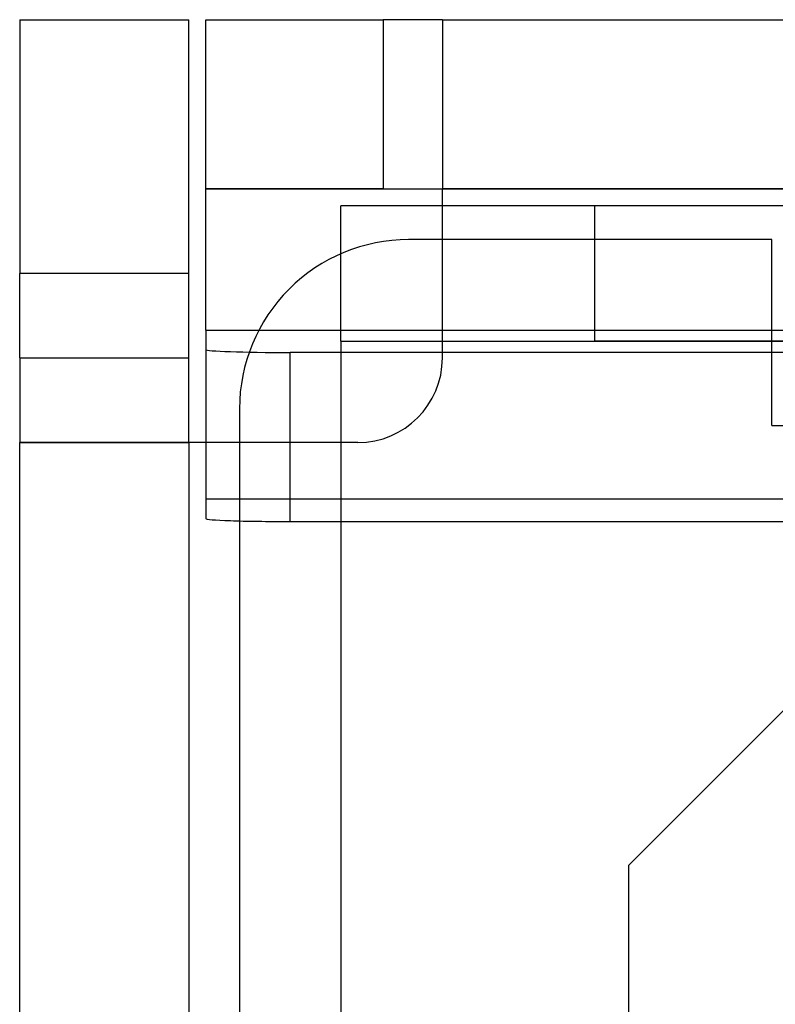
# Model space of a CAD drawing. Header units: millimetres. Extents: x -93 to 0, y 0 to 191.
# Tile 102 of 150: x -93 to -88.53, y 184.18 to 190. Entities that reach past the tile are written whole.
import ezdxf

# ---------------------------------------------------------------- set-up
doc = ezdxf.new("R2010")
doc.units = ezdxf.units.MM
doc.layers.add('MAIN-1', color=7, linetype='Continuous')
doc.layers.add('MAIN-2', color=7, linetype='Continuous')

msp = doc.modelspace()

# ---------------------------------------------------------------- linework, layer by layer
at = {"layer": 'MAIN-1'}
for p, q in [((-93, 190), (-93, 188.5)), ((-93, 190), (-92, 190)), ((-92, 188.5), (-92, 190)), ((-91.9, 190), (-90.85, 190)), ((-91.9, 189), (-91.9, 190)), ((-90.5, 190), (-90.85, 190)), ((-90.85, 190), (-90.85, 189)), ((-90.5, 190), (-90.5, 189)), ((-90.5, 190), (-2.5, 190)), ((-90.85, 189), (-91.9, 189)), ((-91.9, 188.2), (-91.9, 189)), ((-90.85, 189), (-90.5, 189)), ((-2.5, 189), (-90.5, 189)), ((-90.5, 188), (-90.5, 189)), ((-90.5, 188.7), (-90.7, 188.7)), ((-93, 188), (-93, 188.5)), ((-92, 188.5), (-93, 188.5)), ((-92, 188), (-92, 188.5)), ((-91.9, 188.1651), (-91.9, 188.2)), ((-91.9, 188.1651), (-91.5853, 188.1651)), ((-91.9, 188.1651), (-91.9, 187.5)), ((-93, 188), (-93, 187.5)), ((-93, 188), (-92, 188)), ((-92, 187.5), (-92, 188)), ((-91.7, 187.7), (-91.7, 187.5)), ((-93, 0), (-93, 187.5)), ((-92, 187.5), (-93, 187.5)), ((-91, 187.5), (-92, 187.5)), ((-92, 187.5), (-92, 0))]:
    msp.add_line(p, q, dxfattribs=at)
for centre, radius, start, end in [((-90.7, 187.7), 1, 89.99998, 180.00002), ((-91, 188), 0.5, 270.00002, 0)]:
    msp.add_arc(centre, radius, start, end, dxfattribs=at)
at = {"layer": 'MAIN-2'}
for p, q in [((-93, 190), (-93, 190)), ((-92, 190), (-92, 190)), ((-91.9, 190), (-91.9, 190)), ((-90.5, 190), (-90.5, 190)), ((-91.9, 189), (-91.9, 189)), ((-91.9, 189), (-91.9, 189)), ((-91.9, 189), (-82.9, 189)), ((-2.5, 189), (-90.5, 189)), ((-90.5, 189), (-90.5, 189)), ((-90.5, 189), (-90.5, 189)), ((-91.1, 188.9), (-91.1, 188.9)), ((-89.6, 188.9), (-91.1, 188.9)), ((-91.1, 188.1), (-91.1, 188.9)), ((-3.4, 188.9), (-89.6, 188.9)), ((-89.6, 188.9), (-89.6, 188.1)), ((-90.7, 188.7), (-90.7, 188.7)), ((-88.5525, 188.7), (-90.5, 188.7)), ((-88.5525, 187.6), (-88.5525, 188.7)), ((-88.5525, 188.7), (-88.5525, 188.7)), ((-91.9, 188.2), (-91.9, 188.2)), ((-91.9, 188.1651), (-82.9, 188.1651)), ((-91.9, 188.1651), (-91.9, 188.1651)), ((-91.5853, 188.1651), (-82.9, 188.1651)), ((-91.1, 188.1), (-1.9, 188.1)), ((-91.1, 188.1), (-91.1, 183.1)), ((-91.1, 188.1), (-91.1, 188.1)), ((-91.1, 188.1), (-89.6, 188.1)), ((-91.1, 188.1), (-91.1, 188.1)), ((-3.4, 188.1), (-89.6, 188.1)), ((-91.4, 187.0331), (-91.4, 188.0325)), ((-83.4, 188.0325), (-91.4, 188.0325)), ((-90.5, 188), (-90.5, 188)), ((-91.7, 187.7), (-91.7, 187.7)), ((-88.5525, 187.6), (-82.6475, 187.6)), ((-88.5525, 187.6), (-88.5525, 187.6)), ((-93, 187.5), (-93, 187.5)), ((-93, 187.5), (-92, 187.5)), ((-92, 187.5), (-92, 187.5)), ((-92, 187.5), (-92, 0)), ((-92, 187.5), (-92, 187.5)), ((-91.9, 187.5), (-91.9, 187.1657)), ((-91.7, 187.5), (-91.7, 173.45)), ((-91, 187.5), (-91, 187.5)), ((-82.9, 187.1657), (-91.9, 187.1657)), ((-91.9, 187.1657), (-91.9, 187.0505)), ((-91.4, 187.0331), (-83.4, 187.0331)), ((-89.4, 185), (-87.4, 187)), ((-89.4, 185), (-89.4, 2.2)), ((-89.4, 185), (-89.4, 185))]:
    msp.add_line(p, q, dxfattribs=at)
for centre, major_axis, start_param, end_param in [((-91.4, 188.0499), (-0.5, 0), 0, 1.570796), ((-91.4, 187.0505), (0.5, 0), -3.141593, -1.570796)]:
    msp.add_ellipse(centre, major_axis=major_axis, ratio=0.034899, start_param=start_param, end_param=end_param, dxfattribs=at)

doc.saveas('drawing.dxf')
